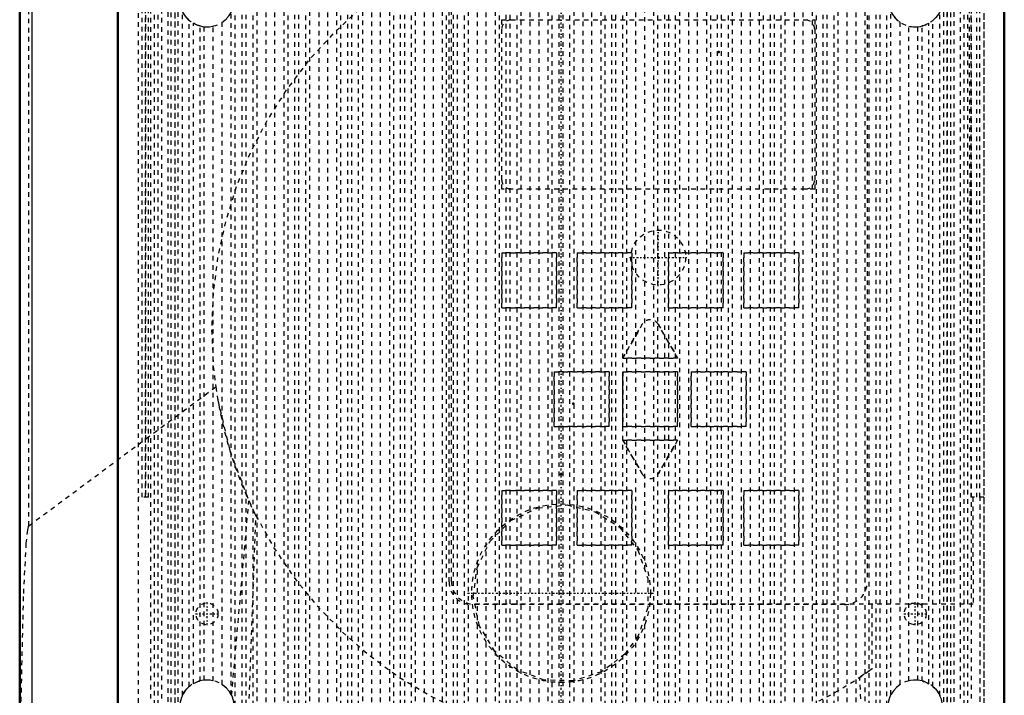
# Model space of a CAD drawing. Header units: millimetres. Extents: x -1089 to 355, y -118 to 1145.
# Tile 15 of 20: x -349 to -133, y 678 to 826. Entities that reach past the tile are written whole.
import ezdxf

# ---------------------------------------------------------------- set-up
doc = ezdxf.new("R2010")
doc.units = ezdxf.units.MM
doc.linetypes.add('Center', pattern=[1.5, 0.45, -0.5, 0.05, -0.5])
doc.linetypes.add('Dashed', pattern=[2, 1, -1])
for name, color, linetype, lineweight in [('2d ConnectionPoints', 7, 'Continuous', 50), ('AM_0', 7, 'Continuous', 50), ('AM_4', 3, 'Continuous', 25), ('AM_7', 7, 'Center', 25), ('AM_9', 6, 'Dashed', 25)]:
    doc.layers.add(name, color=color, linetype=linetype, lineweight=lineweight)

# ---------------------------------------------------------------- blocks, each defined once
blk = doc.blocks.new('82_part_3__170_3_0_in_HSVP164161451021531101300230_2')
at = {"layer": 'AM_9'}
for p, q in [((-241, 825.5), (-176.5, 825.5)), ((-243, 790.5), (-243, 823.5)), ((-174.5, 823.5), (-174.5, 790.5)), ((-176.5, 788.5), (-241, 788.5))]:
    blk.add_line(p, q, dxfattribs=at)
for centre, start, end in [((-241, 823.5), 90, 180), ((-176.5, 823.5), 0, 90), ((-241, 790.5), 180, 270), ((-176.5, 790.5), 270, 0)]:
    blk.add_arc(centre, 2, start, end, dxfattribs=at)
blk = doc.blocks.new('83_part_1_3_0_in_HSVP164161451021531101300230_2')
at = {"layer": 'AM_9'}
for p, q in [((-249.5, 849.5), (-168, 849.5)), ((-254.5, 702.5), (-254.5, 844.5)), ((-163, 844.5), (-163, 702.5)), ((-243, 788.5), (-243, 825.5)), ((-243, 825.5), (-174.5, 825.5)), ((-174.5, 825.5), (-174.5, 788.5)), ((-174.5, 788.5), (-243, 788.5)), ((-243, 774.5), (-231, 774.5)), ((-243, 762.5), (-243, 774.5)), ((-231, 774.5), (-231, 762.5)), ((-226.5, 762.5), (-226.5, 774.5)), ((-226.5, 774.5), (-214.5, 774.5)), ((-214.5, 774.5), (-214.5, 762.5)), ((-206.5, 774.5), (-194.5, 774.5)), ((-206.5, 762.5), (-206.5, 774.5)), ((-194.5, 774.5), (-194.5, 762.5)), ((-190, 762.5), (-190, 774.5)), ((-190, 774.5), (-178, 774.5)), ((-178, 774.5), (-178, 762.5)), ((-231, 762.5), (-243, 762.5)), ((-214.5, 762.5), (-226.5, 762.5)), ((-194.5, 762.5), (-206.5, 762.5)), ((-178, 762.5), (-190, 762.5)), ((-216.5, 751.5), (-212.23, 758.89)), ((-208.77, 758.89), (-204.5, 751.5)), ((-204.5, 751.5), (-216.5, 751.5)), ((-231.5, 736.5), (-231.5, 748.5)), ((-231.5, 748.5), (-219.5, 748.5)), ((-219.5, 748.5), (-219.5, 736.5)), ((-216.5, 736.5), (-216.5, 748.5)), ((-216.5, 748.5), (-204.5, 748.5)), ((-204.5, 748.5), (-204.5, 736.5)), ((-201.5, 736.5), (-201.5, 748.5)), ((-201.5, 748.5), (-189.5, 748.5)), ((-189.5, 748.5), (-189.5, 736.5)), ((-219.5, 736.5), (-231.5, 736.5)), ((-204.5, 736.5), (-216.5, 736.5)), ((-189.5, 736.5), (-201.5, 736.5)), ((-212.23, 726.11), (-216.5, 733.5)), ((-216.5, 733.5), (-204.5, 733.5)), ((-204.5, 733.5), (-208.77, 726.11)), ((-243, 710.5), (-243, 722.5)), ((-243, 722.5), (-231, 722.5)), ((-231, 722.5), (-231, 710.5)), ((-226.5, 722.5), (-214.5, 722.5)), ((-226.5, 710.5), (-226.5, 722.5)), ((-214.5, 722.5), (-214.5, 710.5)), ((-206.5, 722.5), (-194.5, 722.5)), ((-206.5, 710.5), (-206.5, 722.5)), ((-194.5, 722.5), (-194.5, 710.5)), ((-190, 722.5), (-178, 722.5)), ((-190, 710.5), (-190, 722.5)), ((-178, 722.5), (-178, 710.5)), ((-231, 710.5), (-243, 710.5)), ((-214.5, 710.5), (-226.5, 710.5)), ((-194.5, 710.5), (-206.5, 710.5)), ((-178, 710.5), (-190, 710.5)), ((-168, 697.5), (-249.5, 697.5))]:
    blk.add_line(p, q, dxfattribs=at)
for centre, radius, start, end in [((-249.5, 844.5), 5, 90, 180), ((-168, 844.5), 5, 360, 90), ((-210.5, 757.89), 2, 30, 150), ((-210.5, 727.11), 2, 210, 330), ((-249.5, 702.5), 5, 180, 270), ((-168, 702.5), 5, 270, 0)]:
    blk.add_arc(centre, radius, start, end, dxfattribs=at)
blk = doc.blocks.new('84_part_2_3_0_in_HSVP164161451021531101300230_2')
at = {"layer": 'AM_9'}
for p, q in [((-231, 774.5), (-243, 774.5)), ((-243, 774.5), (-243, 762.5)), ((-231, 762.5), (-231, 774.5)), ((-214.5, 774.5), (-226.5, 774.5)), ((-226.5, 774.5), (-226.5, 762.5)), ((-214.5, 762.5), (-214.5, 774.5)), ((-194.5, 774.5), (-206.5, 774.5)), ((-206.5, 774.5), (-206.5, 762.5)), ((-194.5, 762.5), (-194.5, 774.5)), ((-178, 774.5), (-190, 774.5)), ((-190, 774.5), (-190, 762.5)), ((-178, 762.5), (-178, 774.5)), ((-243, 762.5), (-231, 762.5)), ((-226.5, 762.5), (-214.5, 762.5)), ((-206.5, 762.5), (-194.5, 762.5)), ((-190, 762.5), (-178, 762.5)), ((-212.23, 758.89), (-216.5, 751.5)), ((-204.5, 751.5), (-208.77, 758.89)), ((-216.5, 751.5), (-204.5, 751.5)), ((-231.5, 748.5), (-231.5, 736.5)), ((-219.5, 748.5), (-231.5, 748.5)), ((-219.5, 736.5), (-219.5, 748.5)), ((-216.5, 748.5), (-216.5, 736.5)), ((-204.5, 748.5), (-216.5, 748.5)), ((-204.5, 736.5), (-204.5, 748.5)), ((-201.5, 748.5), (-201.5, 736.5)), ((-189.5, 748.5), (-201.5, 748.5)), ((-189.5, 736.5), (-189.5, 748.5)), ((-231.5, 736.5), (-219.5, 736.5)), ((-216.5, 736.5), (-204.5, 736.5)), ((-201.5, 736.5), (-189.5, 736.5)), ((-216.5, 733.5), (-212.23, 726.11)), ((-204.5, 733.5), (-216.5, 733.5)), ((-208.77, 726.11), (-204.5, 733.5)), ((-243, 722.5), (-243, 710.5)), ((-231, 722.5), (-243, 722.5)), ((-231, 710.5), (-231, 722.5)), ((-214.5, 722.5), (-226.5, 722.5)), ((-226.5, 722.5), (-226.5, 710.5)), ((-214.5, 710.5), (-214.5, 722.5)), ((-206.5, 722.5), (-206.5, 710.5)), ((-194.5, 722.5), (-206.5, 722.5)), ((-194.5, 710.5), (-194.5, 722.5)), ((-190, 722.5), (-190, 710.5)), ((-178, 722.5), (-190, 722.5)), ((-178, 710.5), (-178, 722.5)), ((-243, 710.5), (-231, 710.5)), ((-226.5, 710.5), (-214.5, 710.5)), ((-206.5, 710.5), (-194.5, 710.5)), ((-190, 710.5), (-178, 710.5))]:
    blk.add_line(p, q, dxfattribs=at)
for centre, start, end in [((-210.5, 757.89), 30, 150), ((-210.5, 727.11), 210, 330)]:
    blk.add_arc(centre, 2, start, end, dxfattribs=at)
blk = doc.blocks.new('85_Upper_Cover_2PumpDrive_210_3_0_in_HSVP164161451021531101300230_2')
at = {"layer": 'AM_0'}
blk.add_line((-348.5, 871), (-348.5, 671.05), dxfattribs=at)
at = {"layer": 'AM_4'}
blk.add_line((-345.87, 871), (-345.87, 672.12), dxfattribs=at)
at = {"layer": 'AM_7'}
for p, q in [((-208.75, 767.2), (-208.75, 779.8)), ((-215.05, 773.5), (-202.45, 773.5))]:
    blk.add_line(p, q, dxfattribs=at)
at = {"layer": 'AM_9'}
for p, q in [((-346.53, 714.78), (-346.53, 871)), ((-320.33, 721), (-320.27, 868.54)), ((-140.26, 721), (-140.78, 869.46)), ((-140.26, 783.46), (-140.2, 868.99)), ((-321.66, 721), (-321.66, 866.56)), ((-321, 721), (-321, 867.66)), ((-320.93, 866.58), (-320.93, 721)), ((-139, 721), (-139, 867.66)), ((-138.34, 721), (-138.34, 866.56)), ((-322.5, 626), (-322.5, 863)), ((-137.5, 863), (-137.5, 626)), ((-254, 702.6), (-254, 844.6)), ((-346.53, 714.78), (-305.6, 745.17)), ((-320.33, 721), (-322.5, 721)), ((-302.11, 677.59), (-298.35, 720.26)), ((-296.8, 717), (-298.35, 720.26)), ((-137.5, 721), (-140.26, 721)), ((-139.92, 721), (-139.8, 697.6)), ((-138.32, 586.25), (-138.32, 721)), ((-138.25, 586.4), (-138.25, 721)), ((-301.81, 581), (-296.8, 717)), ((-139.8, 697.6), (-249, 697.6)), ((-162, 697.6), (-162, 683.41)), ((-162, 683.41), (-164.62, 681.62)), ((-160.52, 581), (-164.62, 681.62))]:
    blk.add_line(p, q, dxfattribs=at)
for points in [[(-254, 840.77), (-261.07, 837.06), (-267.78, 832.74), (-274.09, 827.86), (-279.96, 822.44), (-285.33, 816.54), (-290.16, 810.18), (-294.42, 803.43), (-298.08, 796.34), (-301.11, 788.95), (-303.48, 781.33), (-305.17, 773.53), (-306.18, 765.61), (-306.5, 757.64), (-306.12, 749.66), (-305.6, 745.17)], [(-305.6, 745.17), (-305.14, 742.26), (-302.47, 731.13), (-298.35, 720.26)], [(-296.8, 717), (-292.92, 710.03), (-288.44, 703.42), (-283.4, 697.23), (-277.84, 691.5), (-271.81, 686.27), (-265.34, 681.59), (-258.49, 677.5), (-251.31, 674.01), (-243.85, 671.17), (-236.17, 668.98), (-230, 667.74)], [(-346.53, 714.78), (-346.58, 714.73), (-346.65, 714.56), (-346.81, 713.85), (-347.13, 710.94), (-347.73, 699.28), (-348.37, 671.16), (-348.37, 671.02)]]:
    blk.add_lwpolyline(points, dxfattribs=at)
blk.add_circle((-208.75, 773.5), 6, dxfattribs=at)
for centre, radius, start, end in [((-215, 758), 91.5, 188.0593, 206.6204), ((-249, 702.6), 5, 180, 270), ((-215, 758), 91.5, 260.5647, 305.3968)]:
    blk.add_arc(centre, radius, start, end, dxfattribs=at)
blk = doc.blocks.new('86_Lower_Cover_2PumpDrive_2_3_0_in_HSVP164161451021531101300230_2')
at = {"layer": 'AM_9'}
for p, q in [((-316.02, 624.22), (-316.02, 869.37)), ((-315.32, 624.14), (-315.32, 869.4)), ((-314.5, 624.14), (-314.5, 869.4)), ((-313.8, 624.22), (-313.8, 869.37)), ((-296.55, 624.38), (-296.55, 869.33)), ((-294.55, 624.14), (-294.55, 869.4)), ((-292.63, 624.14), (-292.63, 869.4)), ((-290.64, 624.38), (-290.64, 869.33)), ((-284.99, 624.38), (-284.99, 869.33)), ((-282.99, 624.14), (-282.99, 869.4)), ((-281.07, 624.14), (-281.07, 869.4)), ((-279.07, 624.38), (-279.07, 869.33)), ((-273.43, 624.38), (-273.43, 869.33)), ((-271.43, 624.14), (-271.43, 869.4)), ((-269.51, 624.14), (-269.51, 869.4)), ((-267.51, 624.38), (-267.51, 869.33)), ((-261.86, 624.38), (-261.86, 869.33)), ((-259.87, 624.14), (-259.87, 869.4)), ((-257.95, 624.14), (-257.95, 869.4)), ((-255.95, 624.38), (-255.95, 869.33)), ((-250.3, 624.38), (-250.3, 869.33)), ((-248.3, 624.14), (-248.3, 869.4)), ((-246.38, 624.14), (-246.38, 869.4)), ((-244.39, 624.38), (-244.39, 869.33)), ((-238.74, 624.38), (-238.74, 869.33)), ((-236.74, 624.14), (-236.74, 869.4)), ((-234.82, 624.14), (-234.82, 869.4)), ((-232.82, 624.38), (-232.82, 869.33)), ((-227.18, 624.38), (-227.18, 869.33)), ((-225.18, 624.14), (-225.18, 869.4)), ((-223.26, 624.14), (-223.26, 869.4)), ((-221.26, 624.38), (-221.26, 869.33)), ((-215.61, 624.38), (-215.61, 869.33)), ((-213.62, 624.14), (-213.62, 869.4)), ((-211.7, 705.14), (-211.7, 869.4)), ((-209.7, 624.38), (-209.7, 869.33)), ((-204.05, 624.38), (-204.05, 869.33)), ((-202.05, 624.14), (-202.05, 869.4)), ((-200.13, 624.14), (-200.13, 869.4)), ((-198.14, 624.38), (-198.14, 869.33)), ((-192.49, 624.38), (-192.49, 869.33)), ((-190.49, 624.14), (-190.49, 869.4)), ((-188.57, 624.14), (-188.57, 869.4)), ((-186.57, 624.38), (-186.57, 869.33)), ((-180.93, 624.38), (-180.93, 869.33)), ((-178.93, 624.14), (-178.93, 869.4)), ((-177.01, 624.14), (-177.01, 869.4)), ((-175.01, 624.38), (-175.01, 869.33)), ((-169.36, 624.38), (-169.36, 869.33)), ((-167.37, 624.14), (-167.37, 869.4)), ((-165.45, 624.14), (-165.45, 869.4)), ((-163.45, 624.38), (-163.45, 869.33)), ((-146.2, 624.22), (-146.2, 869.37)), ((-145.5, 624.14), (-145.5, 869.4)), ((-144.68, 624.14), (-144.68, 869.4)), ((-143.98, 624.22), (-143.98, 869.37)), ((-319.8, 630.94), (-319.8, 867.92)), ((-319, 633.61), (-319, 867.96)), ((-318.2, 633.61), (-318.2, 867.96)), ((-317.4, 630.94), (-317.4, 867.99)), ((-301.32, 627.47), (-301.32, 868.45)), ((-299.82, 627.65), (-299.82, 868.4)), ((-298.93, 627.65), (-298.93, 868.4)), ((-297.43, 627.47), (-297.43, 868.45)), ((-289.76, 627.47), (-289.76, 868.45)), ((-288.26, 627.65), (-288.26, 868.4)), ((-287.37, 627.65), (-287.37, 868.4)), ((-285.87, 627.47), (-285.87, 868.45)), ((-278.19, 627.47), (-278.19, 868.45)), ((-276.69, 627.65), (-276.69, 868.4)), ((-275.81, 627.65), (-275.81, 868.4)), ((-274.31, 627.47), (-274.31, 868.45)), ((-266.63, 627.47), (-266.63, 868.45)), ((-265.13, 627.65), (-265.13, 868.4)), ((-264.24, 627.65), (-264.24, 868.4)), ((-262.74, 627.47), (-262.74, 868.45)), ((-255.07, 627.47), (-255.07, 868.45)), ((-253.57, 627.65), (-253.57, 868.4)), ((-252.68, 627.65), (-252.68, 868.4)), ((-251.18, 627.47), (-251.18, 868.45)), ((-243.51, 627.47), (-243.51, 868.45)), ((-242.01, 627.65), (-242.01, 868.4)), ((-241.12, 627.65), (-241.12, 868.4)), ((-239.62, 627.47), (-239.62, 868.45)), ((-231.94, 627.47), (-231.94, 868.45)), ((-230.44, 627.65), (-230.44, 868.4)), ((-229.56, 627.65), (-229.56, 868.4)), ((-228.06, 627.47), (-228.06, 868.45)), ((-220.38, 627.47), (-220.38, 868.45)), ((-218.88, 627.65), (-218.88, 868.4)), ((-217.99, 627.65), (-217.99, 868.4)), ((-216.49, 627.47), (-216.49, 868.45)), ((-208.82, 627.47), (-208.82, 868.45)), ((-207.32, 627.65), (-207.32, 868.4)), ((-206.43, 627.65), (-206.43, 868.4)), ((-204.93, 627.47), (-204.93, 868.45)), ((-197.26, 627.47), (-197.26, 868.45)), ((-195.76, 627.65), (-195.76, 868.4)), ((-194.87, 627.65), (-194.87, 868.4)), ((-193.37, 627.47), (-193.37, 868.45)), ((-185.69, 627.47), (-185.69, 868.45)), ((-184.19, 627.65), (-184.19, 868.4)), ((-183.31, 627.65), (-183.31, 868.4)), ((-181.81, 627.47), (-181.81, 868.45)), ((-174.13, 627.47), (-174.13, 868.45)), ((-172.63, 627.65), (-172.63, 868.4)), ((-171.74, 627.65), (-171.74, 868.4)), ((-170.24, 627.47), (-170.24, 868.45)), ((-162.57, 627.47), (-162.57, 868.45)), ((-161.07, 627.65), (-161.07, 868.4)), ((-160.18, 627.65), (-160.18, 868.4)), ((-158.68, 627.47), (-158.68, 868.45)), ((-142.6, 630.94), (-142.6, 867.99)), ((-141.8, 633.61), (-141.8, 867.96)), ((-141, 633.61), (-141, 867.96)), ((-140.2, 630.94), (-140.2, 867.99)), ((-137.5, 862.5), (-137.5, 626)), ((-322.5, 626), (-322.5, 861.5)), ((-312.88, 677.65), (-312.88, 827.35)), ((-311.38, 679.58), (-311.38, 825.42)), ((-302.2, 677.81), (-302.2, 827.19)), ((-157.8, 677.81), (-157.8, 827.19)), ((-148.62, 679.58), (-148.62, 825.42)), ((-147.12, 677.65), (-147.12, 827.35)), ((-310.49, 680.2), (-310.49, 824.8)), ((-308.99, 680.81), (-308.99, 824.19)), ((-308.11, 680.97), (-308.11, 824.03)), ((-306.12, 680.84), (-306.12, 824.16)), ((-304.2, 680.01), (-304.2, 824.99)), ((-155.8, 680.01), (-155.8, 824.99)), ((-153.88, 680.84), (-153.88, 824.16)), ((-151.89, 680.97), (-151.89, 824.03)), ((-151.01, 680.81), (-151.01, 824.19)), ((-149.51, 680.2), (-149.51, 824.8)), ((-211.7, 624.14), (-211.7, 694.84))]:
    blk.add_line(p, q, dxfattribs=at)
for points in [[(-311.38, 825.42), (-311.93, 825.96), (-312.44, 826.6), (-312.71, 827.02), (-312.83, 827.24), (-312.87, 827.33), (-312.88, 827.35)], [(-304.2, 824.99), (-303.98, 825.14), (-303.21, 825.8), (-302.62, 826.51), (-302.36, 826.91), (-302.24, 827.12), (-302.2, 827.19)], [(-157.8, 827.19), (-157.79, 827.17), (-157.72, 827.04), (-157.5, 826.68), (-156.92, 825.94), (-156.1, 825.2), (-155.8, 824.99)], [(-147.12, 827.35), (-147.14, 827.31), (-147.21, 827.16), (-147.43, 826.79), (-147.97, 826.07), (-148.62, 825.42)], [(-308.99, 824.19), (-309.07, 824.21), (-309.3, 824.28), (-309.64, 824.4), (-310.06, 824.58), (-310.49, 824.8)], [(-308.99, 824.19), (-308.48, 824.08), (-308.11, 824.03)], [(-308.11, 824.03), (-308.09, 824.03), (-307.89, 824.01), (-307.48, 824), (-306.93, 824.03), (-306.3, 824.12), (-306.12, 824.16)], [(-153.88, 824.16), (-153.54, 824.09), (-152.91, 824.01), (-152.4, 824), (-152.05, 824.02), (-151.89, 824.03), (-151.89, 824.03)], [(-151.89, 824.03), (-151.37, 824.11), (-151.01, 824.19)], [(-149.51, 824.8), (-149.58, 824.76), (-150.08, 824.51), (-150.54, 824.33), (-150.84, 824.23), (-150.99, 824.19), (-151.01, 824.19)], [(-306.12, 680.84), (-306.21, 680.86), (-306.88, 680.97), (-307.43, 681), (-307.84, 680.99), (-308.08, 680.97), (-308.11, 680.97)], [(-151.89, 680.97), (-152.02, 680.98), (-152.37, 681), (-152.88, 680.99), (-153.5, 680.92), (-153.88, 680.84)], [(-312.88, 677.65), (-312.88, 677.66), (-312.85, 677.71), (-312.76, 677.88), (-312.51, 678.31), (-311.92, 679.06), (-311.38, 679.58)], [(-310.49, 680.2), (-310.46, 680.22), (-309.95, 680.48), (-309.48, 680.66), (-309.17, 680.76), (-309.01, 680.81), (-308.99, 680.81)], [(-308.11, 680.97), (-308.63, 680.89), (-308.99, 680.81)], [(-302.2, 677.81), (-302.23, 677.86), (-302.34, 678.07), (-302.68, 678.57), (-303.4, 679.38), (-304.15, 679.97), (-304.2, 680.01)], [(-155.8, 680.01), (-156.59, 679.39), (-157.2, 678.73), (-157.6, 678.15), (-157.74, 677.92), (-157.8, 677.82), (-157.8, 677.81)], [(-151.01, 680.81), (-151.52, 680.92), (-151.89, 680.97)], [(-151.01, 680.81), (-150.91, 680.79), (-150.67, 680.71), (-150.31, 680.59), (-149.89, 680.4), (-149.51, 680.2)], [(-148.62, 679.58), (-148.08, 679.05), (-147.56, 678.41), (-147.29, 677.98), (-147.17, 677.76), (-147.13, 677.67), (-147.12, 677.65)], [(-312.88, 677.65), (-313.09, 677.18), (-313.26, 676.68), (-313.38, 676.17), (-313.46, 675.65), (-313.5, 675.13), (-313.49, 674.61), (-313.43, 674.09), (-313.33, 673.58), (-313.18, 673.07), (-312.99, 672.58), (-312.88, 672.35)], [(-302.2, 672.19), (-301.97, 672.66), (-301.79, 673.15), (-301.65, 673.66), (-301.56, 674.17), (-301.51, 674.69), (-301.5, 675.22), (-301.55, 675.74), (-301.63, 676.26), (-301.76, 676.76), (-301.94, 677.26), (-302.16, 677.73), (-302.2, 677.81)], [(-157.8, 677.81), (-158.03, 677.34), (-158.21, 676.85), (-158.35, 676.34), (-158.44, 675.83), (-158.49, 675.31), (-158.5, 674.78), (-158.45, 674.26), (-158.37, 673.74), (-158.24, 673.24), (-158.06, 672.74), (-157.84, 672.27), (-157.8, 672.19)], [(-147.12, 672.35), (-146.91, 672.82), (-146.74, 673.32), (-146.62, 673.83), (-146.54, 674.35), (-146.5, 674.87), (-146.51, 675.39), (-146.57, 675.91), (-146.67, 676.42), (-146.82, 676.93), (-147.01, 677.42), (-147.12, 677.65)]]:
    blk.add_lwpolyline(points, dxfattribs=at)
for centre, start, end in [((-307.5, 830), 206.2627, 255.5782), ((-307.5, 830), 264.1238, 311.1959), ((-152.5, 830), 220.9675, 275.8762), ((-152.5, 830), 284.4218, 311.7778), ((-307.5, 675), 44.8611, 95.8762), ((-152.5, 675), 84.1238, 127.5618), ((-307.5, 675), 104.4218, 153.7373), ((-307.5, 675), 27.9166, 42.9104), ((-152.5, 675), 26.2627, 75.5782)]:
    blk.add_arc(centre, 6, start, end, dxfattribs=at)
blk = doc.blocks.new('87_ishvpv7agopu4lqs1a8rtg3eg________0_in_HSVP164161451021531101300230_2')
at = {"layer": 'AM_0'}
for p, q in [((-327, 864.05), (-327, 626)), ((-133, 626), (-133, 864.05))]:
    blk.add_line(p, q, dxfattribs=at)
at = {"layer": 'AM_7'}
for p, q in [((-250.52, 700), (-209.48, 700)), ((-307.5, 692.98), (-307.5, 698.02)), ((-152.5, 692.98), (-152.5, 698.02)), ((-310.02, 695.5), (-304.98, 695.5)), ((-155.02, 695.5), (-149.98, 695.5))]:
    blk.add_line(p, q, dxfattribs=at)
at = {"layer": 'AM_9'}
for p, q in [((-314.5, 675.86), (-314.5, 863.3)), ((-145.5, 863.3), (-145.5, 675.86))]:
    blk.add_line(p, q, dxfattribs=at)
blk.add_lwpolyline([(-216.03, 686.68), (-221.18, 682.79), (-227.34, 680.82), (-233.71, 680.99), (-239.59, 683.21), (-244.49, 687.26), (-247.86, 692.81), (-249.22, 699.2), (-248.41, 705.6), (-245.58, 711.36), (-240.97, 715.91), (-235.07, 718.69), (-228.67, 719.32), (-222.54, 717.86), (-217.21, 714.47), (-213.2, 709.43), (-211.04, 703.26), (-211.03, 696.78), (-213.12, 690.71), (-216.03, 686.68)], dxfattribs=at)
for centre, radius in [((-230, 700), 19.55), ((-307.5, 695.5), 2.4), ((-152.5, 695.5), 2.4)]:
    blk.add_circle(centre, radius, dxfattribs=at)
blk = doc.blocks.new('88_Motorstool2_4_6130STC_130_3_0_in_HSVP164161451021531101300230_2')
at = {"layer": 'AM_7'}
blk.add_line((-230, -29.53), (-230, 900), dxfattribs=at)

msp = doc.modelspace()

# ---------------------------------------------------------------- linework, layer by layer
at = {"layer": '2d ConnectionPoints'}
for p in [(-195.5, 818.5), (-208.75, 773.5), (-227.3, 741.5), (-227.3, 741.5), (-227.3, 741.5), (-230, 726), (-230, 726), (-230, 726)]:
    msp.add_point(p, dxfattribs=at)

# ---------------------------------------------------------------- block references
for name in ['88_Motorstool2_4_6130STC_130_3_0_in_HSVP164161451021531101300230_2', '87_ishvpv7agopu4lqs1a8rtg3eg________0_in_HSVP164161451021531101300230_2', '85_Upper_Cover_2PumpDrive_210_3_0_in_HSVP164161451021531101300230_2', '86_Lower_Cover_2PumpDrive_2_3_0_in_HSVP164161451021531101300230_2', '83_part_1_3_0_in_HSVP164161451021531101300230_2', '82_part_3__170_3_0_in_HSVP164161451021531101300230_2', '84_part_2_3_0_in_HSVP164161451021531101300230_2']:
    msp.add_blockref(name, (0, 0))

doc.saveas('drawing.dxf')
